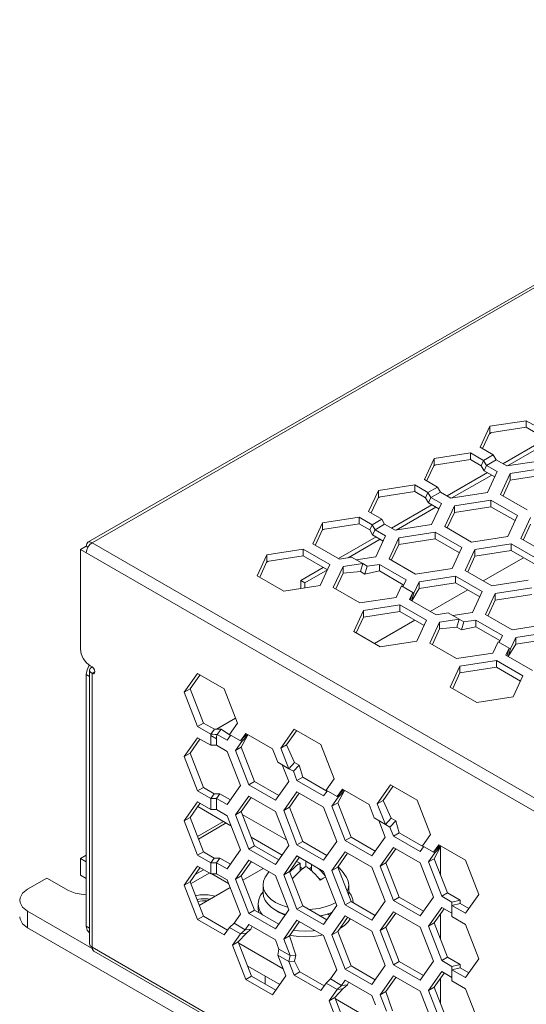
# Model space of a CAD drawing. Header units: inches. Extents: x -123 to 4816, y -2998 to 548.
# Tile 88 of 148: x 1430 to 1468, y -2550 to -2477. Entities that reach past the tile are written whole.
import ezdxf

# ---------------------------------------------------------------- set-up
doc = ezdxf.new("R2010")
doc.units = ezdxf.units.IN
doc.header["$MEASUREMENT"] = 0
doc.linetypes.add('HIDDEN', pattern=[9.525, 6.35, -3.175])
doc.layers.get('0').update_dxf_attribs({"lineweight": 0})

msp = doc.modelspace()

# ---------------------------------------------------------------- linework, layer by layer
at = {"color": 3, "linetype": 'Continuous'}
for p, q in [((1502.199, -2477.23), (1435.519, -2515.727)), ((1502.499, -2477.259), (1435.819, -2515.757)), ((1464.372, -2508.727), (1465.089, -2507.181)), ((1465.089, -2507.181), (1467.766, -2506.767)), ((1465.089, -2507.181), (1465.089, -2507.671)), ((1465.089, -2507.671), (1467.766, -2507.257)), ((1467.766, -2506.767), (1467.766, -2507.257)), ((1467.766, -2506.767), (1468.735, -2507.326)), ((1467.766, -2507.257), (1468.559, -2507.715)), ((1464.559, -2508.814), (1465.089, -2507.671)), ((1465.193, -2507.655), (1465.062, -2507.731)), ((1465.341, -2509.286), (1464.372, -2508.727)), ((1466.053, -2509.942), (1469.023, -2508.228)), ((1466.401, -2510.092), (1469.327, -2508.403)), ((1460.988, -2509.549), (1463.665, -2509.135)), ((1463.665, -2509.135), (1463.665, -2509.625)), ((1463.665, -2509.135), (1464.633, -2509.694)), ((1465.341, -2509.286), (1464.633, -2509.694)), ((1465.553, -2509.653), (1465.341, -2509.286)), ((1460.271, -2511.095), (1460.988, -2509.549)), ((1460.458, -2511.182), (1460.988, -2510.039)), ((1461.092, -2510.023), (1460.96, -2510.099)), ((1460.988, -2509.549), (1460.988, -2510.039)), ((1460.988, -2510.039), (1463.665, -2509.625)), ((1463.665, -2509.625), (1464.458, -2510.083)), ((1464.633, -2509.694), (1464.458, -2510.083)), ((1464.67, -2510.45), (1464.458, -2510.083)), ((1464.846, -2510.062), (1464.633, -2509.694)), ((1464.846, -2510.062), (1464.67, -2510.45)), ((1464.846, -2510.062), (1465.553, -2509.653)), ((1465.625, -2510.511), (1464.846, -2510.062)), ((1466.332, -2510.103), (1465.553, -2509.653)), ((1466.332, -2510.103), (1469.009, -2509.689)), ((1461.952, -2512.31), (1464.922, -2510.596)), ((1462.3, -2512.46), (1465.226, -2510.771)), ((1465.445, -2510.898), (1464.67, -2510.45)), ((1464.907, -2512.057), (1465.625, -2510.511)), ((1466.591, -2510.661), (1465.873, -2512.206)), ((1469.268, -2510.247), (1466.591, -2510.661)), ((1466.591, -2510.661), (1466.591, -2511.151)), ((1469.268, -2510.737), (1466.591, -2511.151)), ((1456.887, -2511.917), (1459.564, -2511.503)), ((1459.564, -2511.503), (1459.564, -2511.993)), ((1459.564, -2511.503), (1460.532, -2512.062)), ((1461.239, -2511.654), (1460.271, -2511.095)), ((1461.239, -2511.654), (1460.532, -2512.062)), ((1461.451, -2512.021), (1461.239, -2511.654)), ((1466.591, -2511.151), (1466.06, -2512.293)), ((1456.17, -2513.463), (1456.887, -2511.917)), ((1456.357, -2513.549), (1456.887, -2512.407)), ((1456.991, -2512.391), (1456.859, -2512.467)), ((1456.887, -2511.917), (1456.887, -2512.407)), ((1456.887, -2512.407), (1459.564, -2511.993)), ((1459.564, -2511.993), (1460.356, -2512.45)), ((1460.532, -2512.062), (1460.356, -2512.45)), ((1460.744, -2512.429), (1460.532, -2512.062)), ((1460.744, -2512.429), (1461.451, -2512.021)), ((1462.231, -2512.471), (1461.451, -2512.021)), ((1462.231, -2512.471), (1464.907, -2512.057)), ((1465.873, -2512.206), (1467.833, -2513.338)), ((1457.851, -2514.678), (1460.821, -2512.963)), ((1458.199, -2514.828), (1461.125, -2513.139)), ((1460.569, -2512.818), (1460.356, -2512.45)), ((1460.744, -2512.429), (1460.569, -2512.818)), ((1461.344, -2513.266), (1460.569, -2512.818)), ((1461.524, -2512.879), (1460.744, -2512.429)), ((1461.524, -2512.879), (1460.806, -2514.425)), ((1462.489, -2513.029), (1461.772, -2514.574)), ((1465.166, -2512.615), (1462.489, -2513.029)), ((1462.489, -2513.029), (1462.489, -2513.519)), ((1465.166, -2513.104), (1462.489, -2513.519)), ((1465.166, -2512.615), (1465.166, -2513.104)), ((1465.166, -2512.615), (1467.126, -2513.746)), ((1465.166, -2513.104), (1466.947, -2514.132)), ((1457.138, -2514.022), (1456.17, -2513.463)), ((1462.489, -2513.519), (1461.959, -2514.661)), ((1466.409, -2515.291), (1467.126, -2513.746)), ((1452.069, -2515.83), (1452.786, -2514.285)), ((1452.786, -2514.285), (1455.463, -2513.871)), ((1452.786, -2514.285), (1452.786, -2514.775)), ((1452.786, -2514.775), (1455.463, -2514.361)), ((1455.463, -2513.871), (1455.463, -2514.361)), ((1455.463, -2513.871), (1456.431, -2514.43)), ((1455.463, -2514.361), (1456.255, -2514.818)), ((1456.431, -2514.43), (1456.255, -2514.818)), ((1457.138, -2514.022), (1456.431, -2514.43)), ((1456.643, -2514.797), (1456.431, -2514.43)), ((1456.643, -2514.797), (1457.35, -2514.389)), ((1457.35, -2514.389), (1457.138, -2514.022)), ((1458.129, -2514.839), (1457.35, -2514.389)), ((1458.129, -2514.839), (1460.806, -2514.425)), ((1461.772, -2514.574), (1463.732, -2515.706)), ((1468.092, -2513.895), (1467.375, -2515.441)), ((1468.092, -2514.385), (1467.562, -2515.528)), ((1452.256, -2515.917), (1452.786, -2514.775)), ((1452.89, -2514.759), (1452.758, -2514.835)), ((1456.467, -2515.186), (1456.255, -2514.818)), ((1456.643, -2514.797), (1456.467, -2515.186)), ((1457.243, -2515.633), (1456.467, -2515.186)), ((1457.422, -2515.247), (1456.643, -2514.797)), ((1456.705, -2516.793), (1457.422, -2515.247)), ((1461.065, -2514.982), (1458.388, -2515.397)), ((1461.065, -2514.982), (1461.065, -2515.472)), ((1461.065, -2514.982), (1463.025, -2516.114)), ((1466.409, -2515.291), (1463.732, -2515.706)), ((1435.395, -2516.002), (1434.97, -2516.247)), ((1435.519, -2516.073), (1435.395, -2516.002)), ((1435.519, -2516.073), (1435.657, -2515.888)), ((1435.657, -2515.888), (1435.819, -2515.757)), ((1435.819, -2515.757), (1469.591, -2535.255)), ((1454.028, -2516.962), (1452.069, -2515.83)), ((1453.962, -2516.923), (1456.719, -2515.331)), ((1454.677, -2516.861), (1457.023, -2515.507)), ((1458.388, -2515.397), (1457.671, -2516.942)), ((1458.388, -2515.886), (1457.858, -2517.029)), ((1458.388, -2515.397), (1458.388, -2515.886)), ((1461.065, -2515.472), (1458.388, -2515.886)), ((1461.065, -2515.472), (1462.845, -2516.5)), ((1466.667, -2515.849), (1463.991, -2516.263)), ((1466.667, -2515.849), (1466.667, -2516.339)), ((1468.627, -2516.98), (1466.667, -2515.849)), ((1469.334, -2516.572), (1467.375, -2515.441)), ((1434.97, -2523.595), (1434.97, -2516.247)), ((1434.97, -2516.247), (1469.167, -2535.99)), ((1435.395, -2516.492), (1435.427, -2516.285)), ((1435.427, -2516.285), (1435.519, -2516.073)), ((1447.967, -2518.198), (1448.685, -2516.653)), ((1448.685, -2516.653), (1451.362, -2516.239)), ((1448.685, -2516.653), (1448.685, -2517.143)), ((1448.685, -2517.143), (1451.362, -2516.729)), ((1451.362, -2516.239), (1451.362, -2516.729)), ((1451.362, -2516.239), (1453.321, -2517.37)), ((1451.362, -2516.729), (1453.142, -2517.756)), ((1462.307, -2517.659), (1463.025, -2516.114)), ((1463.991, -2516.263), (1463.273, -2517.809)), ((1463.991, -2516.753), (1463.46, -2517.895)), ((1463.991, -2516.263), (1463.991, -2516.753)), ((1466.667, -2516.339), (1463.991, -2516.753)), ((1468.448, -2517.367), (1466.667, -2516.339)), ((1448.154, -2518.285), (1448.685, -2517.143)), ((1448.789, -2517.127), (1448.657, -2517.203)), ((1453.321, -2517.37), (1452.604, -2518.915)), ((1454.921, -2516.824), (1454.028, -2516.962)), ((1454.287, -2517.519), (1455.737, -2517.295)), ((1455.737, -2517.295), (1454.921, -2516.824)), ((1456.705, -2516.793), (1455.255, -2517.017)), ((1455.737, -2517.295), (1455.561, -2517.886)), ((1455.737, -2517.295), (1456.072, -2517.488)), ((1456.072, -2517.488), (1455.896, -2518.08)), ((1456.964, -2517.35), (1456.072, -2517.488)), ((1456.964, -2517.35), (1456.964, -2517.84)), ((1456.964, -2517.35), (1458.923, -2518.482)), ((1457.671, -2516.942), (1459.631, -2518.073)), ((1467.568, -2516.859), (1464.598, -2518.574)), ((1449.927, -2519.33), (1447.967, -2518.198)), ((1451.179, -2518.53), (1452.83, -2517.577)), ((1451.483, -2518.705), (1453.134, -2517.752)), ((1453.57, -2519.065), (1454.287, -2517.519)), ((1453.757, -2519.152), (1454.287, -2518.009)), ((1454.287, -2517.519), (1454.287, -2518.009)), ((1454.287, -2518.009), (1455.561, -2517.886)), ((1455.561, -2517.886), (1455.896, -2518.08)), ((1456.964, -2517.84), (1455.896, -2518.08)), ((1456.964, -2517.84), (1458.711, -2518.849)), ((1459.631, -2518.073), (1462.307, -2517.659)), ((1462.566, -2518.217), (1459.889, -2518.631)), ((1462.566, -2518.217), (1462.566, -2518.707)), ((1464.526, -2519.348), (1462.566, -2518.217)), ((1465.233, -2518.94), (1463.273, -2517.809)), ((1452.604, -2518.915), (1449.927, -2519.33)), ((1451.179, -2519.136), (1451.179, -2518.53)), ((1451.179, -2518.53), (1451.483, -2518.705)), ((1451.483, -2519.089), (1451.483, -2518.705)), ((1458.923, -2518.482), (1458.684, -2518.997)), ((1459.889, -2518.631), (1459.501, -2519.468)), ((1459.889, -2518.631), (1459.889, -2519.121)), ((1462.566, -2518.707), (1459.889, -2519.121)), ((1464.347, -2519.735), (1462.566, -2518.707)), ((1465.233, -2518.94), (1467.91, -2518.526)), ((1455.529, -2520.196), (1453.57, -2519.065)), ((1458.595, -2518.945), (1458.206, -2519.782)), ((1459.411, -2519.416), (1458.595, -2518.945)), ((1459.172, -2519.932), (1459.411, -2519.416)), ((1459.411, -2519.416), (1459.307, -2519.766)), ((1459.501, -2519.468), (1459.335, -2520.026)), ((1459.889, -2519.121), (1459.341, -2520.033)), ((1459.411, -2519.416), (1459.501, -2519.468)), ((1463.467, -2519.227), (1460.709, -2520.819)), ((1463.809, -2520.894), (1464.526, -2519.348)), ((1465.492, -2519.498), (1464.775, -2521.043)), ((1468.169, -2519.084), (1465.492, -2519.498)), ((1465.492, -2519.498), (1465.492, -2519.988)), ((1468.169, -2519.573), (1465.492, -2519.988)), ((1458.206, -2519.782), (1455.529, -2520.196)), ((1455.788, -2520.754), (1458.465, -2520.34)), ((1458.465, -2520.34), (1458.465, -2520.83)), ((1458.465, -2520.34), (1460.425, -2521.471)), ((1461.132, -2521.063), (1459.172, -2519.932)), ((1459.257, -2519.954), (1459.307, -2519.766)), ((1465.492, -2519.988), (1464.962, -2521.13)), ((1455.071, -2522.299), (1455.788, -2520.754)), ((1455.788, -2520.754), (1455.788, -2521.244)), ((1455.788, -2521.244), (1458.465, -2520.83)), ((1458.465, -2520.83), (1460.245, -2521.857)), ((1462.024, -2520.925), (1461.132, -2521.063)), ((1462.841, -2521.396), (1462.024, -2520.925)), ((1463.809, -2520.894), (1462.359, -2521.118)), ((1464.775, -2521.043), (1466.734, -2522.174)), ((1455.258, -2522.386), (1455.788, -2521.244)), ((1459.578, -2521.472), (1456.608, -2523.187)), ((1460.425, -2521.471), (1459.707, -2523.017)), ((1460.673, -2523.166), (1461.391, -2521.621)), ((1461.391, -2521.621), (1462.841, -2521.396)), ((1461.391, -2521.621), (1461.391, -2522.11)), ((1462.841, -2521.396), (1462.665, -2521.988)), ((1462.841, -2521.396), (1463.175, -2521.589)), ((1463.175, -2521.589), (1462.999, -2522.181)), ((1464.067, -2521.451), (1463.175, -2521.589)), ((1464.067, -2521.451), (1464.067, -2521.941)), ((1464.067, -2521.451), (1466.027, -2522.583)), ((1466.734, -2522.174), (1469.411, -2521.76)), ((1457.031, -2523.431), (1455.071, -2522.299)), ((1460.86, -2523.253), (1461.391, -2522.11)), ((1461.391, -2522.11), (1462.665, -2521.988)), ((1462.665, -2521.988), (1462.999, -2522.181)), ((1464.067, -2521.941), (1462.999, -2522.181)), ((1464.067, -2521.941), (1465.815, -2522.95)), ((1469.67, -2522.318), (1466.993, -2522.732)), ((1459.707, -2523.017), (1457.031, -2523.431)), ((1462.633, -2524.297), (1460.673, -2523.166)), ((1465.698, -2523.046), (1465.31, -2523.883)), ((1466.515, -2523.517), (1465.698, -2523.046)), ((1466.027, -2522.583), (1465.788, -2523.098)), ((1466.993, -2523.222), (1466.445, -2524.134)), ((1466.993, -2522.732), (1466.604, -2523.569)), ((1466.993, -2522.732), (1466.993, -2523.222)), ((1469.67, -2522.808), (1466.993, -2523.222)), ((1465.31, -2523.883), (1462.633, -2524.297)), ((1466.276, -2524.033), (1466.515, -2523.517)), ((1466.36, -2524.055), (1466.411, -2523.867)), ((1466.515, -2523.517), (1466.411, -2523.867)), ((1466.604, -2523.569), (1466.439, -2524.127)), ((1466.515, -2523.517), (1466.604, -2523.569)), ((1462.892, -2524.855), (1465.569, -2524.441)), ((1465.569, -2524.441), (1465.569, -2524.931)), ((1465.569, -2524.441), (1467.528, -2525.572)), ((1468.235, -2525.164), (1466.276, -2524.033)), ((1435.395, -2525.473), (1435.448, -2525.13)), ((1435.643, -2525.146), (1435.689, -2525.014)), ((1435.643, -2545.314), (1435.643, -2525.146)), ((1435.689, -2525.279), (1435.643, -2525.146)), ((1435.677, -2524.82), (1435.819, -2524.901)), ((1435.689, -2525.014), (1435.819, -2524.901)), ((1435.819, -2525.391), (1435.689, -2525.279)), ((1435.925, -2524.996), (1435.819, -2524.901)), ((1436.031, -2525.269), (1435.819, -2525.391)), ((1435.819, -2545.559), (1435.819, -2525.391)), ((1442.604, -2526.777), (1443.584, -2525.383)), ((1443.584, -2525.383), (1445.543, -2526.515)), ((1462.175, -2526.4), (1462.892, -2524.855)), ((1462.362, -2526.487), (1462.892, -2525.345)), ((1462.892, -2524.855), (1462.892, -2525.345)), ((1462.892, -2525.345), (1465.569, -2524.931)), ((1465.569, -2524.931), (1467.349, -2525.959)), ((1435.395, -2544.008), (1435.395, -2525.473)), ((1435.395, -2525.473), (1435.643, -2525.617)), ((1443.028, -2526.532), (1443.752, -2525.502)), ((1467.528, -2525.572), (1466.811, -2527.118)), ((1442.604, -2526.777), (1443.028, -2526.532)), ((1443.584, -2529.303), (1442.604, -2526.777)), ((1444.008, -2529.058), (1443.028, -2526.532)), ((1445.543, -2526.515), (1446.523, -2529.04)), ((1464.134, -2527.532), (1462.175, -2526.4)), ((1466.811, -2527.118), (1464.134, -2527.532)), ((1443.584, -2529.303), (1444.008, -2529.058)), ((1444.818, -2529.495), (1444.008, -2529.058)), ((1446.384, -2528.682), (1444.977, -2529.494)), ((1446.523, -2529.04), (1445.931, -2529.882)), ((1444.555, -2529.863), (1443.584, -2529.303)), ((1444.555, -2529.863), (1444.818, -2529.495)), ((1445.02, -2529.887), (1445.309, -2529.501)), ((1446.007, -2529.955), (1445.309, -2529.501)), ((1446.748, -2530.354), (1447.135, -2529.802)), ((1447.135, -2529.802), (1449.095, -2530.933)), ((1449.707, -2530.879), (1450.687, -2529.485)), ((1450.132, -2530.634), (1450.856, -2529.603)), ((1450.687, -2529.485), (1452.647, -2530.616)), ((1442.604, -2531.513), (1443.584, -2530.119)), ((1443.028, -2531.268), (1443.752, -2530.238)), ((1443.584, -2530.119), (1444.552, -2530.678)), ((1444.552, -2530.678), (1444.552, -2529.952)), ((1444.552, -2529.952), (1444.976, -2530.197)), ((1444.976, -2530.678), (1444.976, -2530.197)), ((1445.755, -2530.312), (1445.02, -2529.887)), ((1445.755, -2530.312), (1446.011, -2529.948)), ((1445.931, -2529.882), (1446.748, -2530.354)), ((1446.368, -2531.073), (1446.837, -2530.405)), ((1446.748, -2530.354), (1447.045, -2530.04)), ((1446.748, -2530.354), (1446.837, -2530.405)), ((1446.792, -2530.828), (1447.261, -2529.958)), ((1446.837, -2530.405), (1447.261, -2529.958)), ((1447.045, -2530.04), (1447.083, -2530.001)), ((1447.083, -2530.001), (1447.229, -2529.856)), ((1447.176, -2529.908), (1447.261, -2529.958)), ((1442.604, -2531.513), (1443.028, -2531.268)), ((1444.008, -2533.793), (1443.028, -2531.268)), ((1444.552, -2530.678), (1444.976, -2530.678)), ((1445.755, -2531.128), (1444.976, -2530.678)), ((1446.735, -2533.653), (1445.755, -2531.128)), ((1446.368, -2531.073), (1446.792, -2530.828)), ((1446.368, -2531.073), (1447.348, -2533.599)), ((1446.792, -2530.828), (1447.772, -2533.354)), ((1449.095, -2530.933), (1449.483, -2531.933)), ((1449.707, -2530.879), (1450.132, -2530.634)), ((1450.299, -2532.404), (1449.707, -2530.879)), ((1450.724, -2531.956), (1450.132, -2530.634)), ((1452.647, -2530.616), (1453.627, -2533.141)), ((1443.584, -2534.038), (1442.604, -2531.513)), ((1449.483, -2531.933), (1450.299, -2532.404)), ((1450.299, -2532.404), (1450.724, -2531.956)), ((1450.724, -2531.956), (1451.058, -2532.15)), ((1449.817, -2532.126), (1450.287, -2533.336)), ((1450.299, -2532.404), (1450.634, -2532.597)), ((1450.634, -2532.597), (1451.058, -2532.15)), ((1450.634, -2532.597), (1450.899, -2533.281)), ((1451.058, -2532.15), (1451.324, -2533.036)), ((1447.348, -2533.599), (1447.772, -2533.354)), ((1447.772, -2533.354), (1449.552, -2534.382)), ((1449.307, -2534.73), (1450.287, -2533.336)), ((1450.899, -2533.281), (1451.324, -2533.036)), ((1452.859, -2534.413), (1450.899, -2533.281)), ((1453.107, -2534.066), (1451.324, -2533.036)), ((1453.627, -2533.141), (1453.035, -2533.983)), ((1443.584, -2534.038), (1444.008, -2533.793)), ((1444.552, -2534.597), (1443.584, -2534.038)), ((1444.8, -2534.251), (1444.008, -2533.793)), ((1445.755, -2535.047), (1446.735, -2533.653)), ((1447.348, -2533.599), (1449.307, -2534.73)), ((1450.899, -2534.098), (1449.92, -2535.492)), ((1452.859, -2535.229), (1450.899, -2534.098)), ((1453.114, -2534.049), (1452.859, -2534.413)), ((1453.035, -2533.983), (1453.851, -2534.455)), ((1453.851, -2534.455), (1454.239, -2533.903)), ((1453.851, -2534.455), (1454.149, -2534.141)), ((1454.365, -2534.059), (1453.896, -2534.93)), ((1453.941, -2534.507), (1454.365, -2534.059)), ((1454.149, -2534.141), (1454.186, -2534.102)), ((1454.186, -2534.102), (1454.333, -2533.957)), ((1454.239, -2533.903), (1456.199, -2535.034)), ((1454.28, -2534.01), (1454.365, -2534.059)), ((1456.811, -2534.98), (1457.791, -2533.586)), ((1457.235, -2534.735), (1457.959, -2533.704)), ((1457.791, -2533.586), (1459.75, -2534.717)), ((1442.604, -2536.249), (1443.584, -2534.855)), ((1443.584, -2534.855), (1444.552, -2535.414)), ((1444.552, -2534.597), (1444.8, -2534.251)), ((1444.552, -2535.414), (1444.552, -2534.597)), ((1444.552, -2534.597), (1444.976, -2534.597)), ((1444.8, -2534.251), (1445.224, -2534.251)), ((1444.976, -2534.597), (1445.224, -2534.251)), ((1444.976, -2535.414), (1444.976, -2534.597)), ((1445.755, -2535.047), (1444.976, -2534.597)), ((1446, -2534.699), (1445.224, -2534.251)), ((1447.348, -2534.415), (1446.368, -2535.809)), ((1447.516, -2534.534), (1446.792, -2535.564)), ((1447.348, -2534.415), (1449.307, -2535.547)), ((1451.068, -2534.216), (1450.344, -2535.247)), ((1453.941, -2534.507), (1453.471, -2535.175)), ((1453.851, -2534.455), (1453.941, -2534.507)), ((1456.811, -2534.98), (1457.235, -2534.735)), ((1457.827, -2536.058), (1457.235, -2534.735)), ((1459.75, -2534.717), (1460.73, -2537.242)), ((1443.028, -2536.004), (1443.752, -2534.974)), ((1446.041, -2536.601), (1443.599, -2535.191)), ((1444.552, -2535.414), (1444.976, -2535.414)), ((1445.755, -2535.864), (1444.976, -2535.414)), ((1446.368, -2535.809), (1446.792, -2535.564)), ((1446.792, -2535.564), (1447.772, -2538.089)), ((1450.287, -2538.072), (1449.307, -2535.547)), ((1449.92, -2535.492), (1450.344, -2535.247)), ((1449.92, -2535.492), (1450.899, -2538.017)), ((1450.344, -2535.247), (1451.324, -2537.772)), ((1453.839, -2537.755), (1452.859, -2535.229)), ((1453.471, -2535.175), (1453.896, -2534.93)), ((1453.471, -2535.175), (1454.451, -2537.7)), ((1453.896, -2534.93), (1454.875, -2537.455)), ((1456.199, -2535.034), (1456.586, -2536.034)), ((1457.403, -2536.505), (1456.811, -2534.98)), ((1442.604, -2536.249), (1443.028, -2536.004)), ((1443.584, -2538.774), (1442.604, -2536.249)), ((1444.008, -2538.529), (1443.028, -2536.004)), ((1443.571, -2537.404), (1445.502, -2536.289)), ((1445.755, -2535.864), (1446.735, -2538.389)), ((1446.368, -2535.809), (1447.348, -2538.334)), ((1446.874, -2535.775), (1450.124, -2537.651)), ((1456.586, -2536.034), (1457.403, -2536.505)), ((1457.39, -2537.437), (1456.921, -2536.227)), ((1457.403, -2536.505), (1457.827, -2536.058)), ((1457.738, -2536.699), (1458.162, -2536.251)), ((1457.827, -2536.058), (1458.162, -2536.251)), ((1458.427, -2537.138), (1458.162, -2536.251)), ((1443.642, -2537.586), (1445.695, -2536.401)), ((1457.403, -2536.505), (1457.738, -2536.699)), ((1458.003, -2537.383), (1457.738, -2536.699)), ((1449.797, -2538.769), (1447.527, -2537.458)), ((1450.899, -2538.017), (1451.324, -2537.772)), ((1453.104, -2538.8), (1451.324, -2537.772)), ((1452.859, -2539.148), (1453.839, -2537.755)), ((1454.451, -2537.7), (1454.875, -2537.455)), ((1454.451, -2537.7), (1456.411, -2538.831)), ((1454.875, -2537.455), (1456.656, -2538.483)), ((1456.411, -2538.831), (1457.39, -2537.437)), ((1458.003, -2537.383), (1458.427, -2537.138)), ((1459.962, -2538.514), (1458.003, -2537.383)), ((1460.21, -2538.167), (1458.427, -2537.138)), ((1460.73, -2537.242), (1460.138, -2538.085)), ((1445.755, -2539.783), (1446.735, -2538.389)), ((1447.348, -2538.334), (1447.772, -2538.089)), ((1447.348, -2538.334), (1449.307, -2539.466)), ((1447.772, -2538.089), (1449.552, -2539.117)), ((1450.287, -2538.072), (1449.307, -2539.466)), ((1452.859, -2539.148), (1450.899, -2538.017)), ((1454.451, -2538.516), (1453.471, -2539.91)), ((1454.451, -2538.516), (1456.411, -2539.648)), ((1458.003, -2538.199), (1457.023, -2539.593)), ((1458.172, -2538.318), (1457.447, -2539.348)), ((1459.962, -2539.33), (1458.003, -2538.199)), ((1460.218, -2538.15), (1459.962, -2538.514)), ((1460.138, -2538.085), (1460.955, -2538.556)), ((1460.955, -2538.556), (1461.343, -2538.004)), ((1460.955, -2538.556), (1461.252, -2538.242)), ((1461.469, -2538.16), (1460.999, -2539.031)), ((1461.044, -2538.608), (1461.469, -2538.16)), ((1461.252, -2538.242), (1461.29, -2538.203)), ((1461.29, -2538.203), (1461.437, -2538.059)), ((1461.343, -2538.004), (1463.302, -2539.136)), ((1461.383, -2538.111), (1461.469, -2538.16)), ((1461.452, -2538.067), (1461.452, -2538.108)), ((1461.452, -2538.191), (1461.452, -2540.198)), ((1435.395, -2538.782), (1434.97, -2539.027)), ((1434.97, -2539.027), (1434.97, -2540.252)), ((1434.97, -2539.027), (1435.395, -2539.272)), ((1443.584, -2538.774), (1444.008, -2538.529)), ((1444.552, -2539.333), (1443.584, -2538.774)), ((1444.8, -2538.987), (1444.008, -2538.529)), ((1444.552, -2539.333), (1444.8, -2538.987)), ((1444.8, -2538.987), (1445.224, -2538.987)), ((1444.976, -2539.333), (1445.224, -2538.987)), ((1446, -2539.435), (1445.224, -2538.987)), ((1447.348, -2539.151), (1446.368, -2540.545)), ((1447.348, -2539.151), (1449.307, -2540.282)), ((1450.899, -2538.834), (1449.92, -2540.228)), ((1451.068, -2538.952), (1450.344, -2539.983)), ((1452.859, -2539.965), (1450.899, -2538.834)), ((1451.552, -2539.21), (1451.552, -2539.599)), ((1454.62, -2538.635), (1453.896, -2539.665)), ((1461.044, -2538.608), (1460.575, -2539.276)), ((1460.575, -2539.276), (1460.999, -2539.031)), ((1460.955, -2538.556), (1461.044, -2538.608)), ((1460.999, -2539.031), (1461.979, -2541.556)), ((1463.302, -2539.136), (1464.282, -2541.661)), ((1442.604, -2540.985), (1443.584, -2539.591)), ((1443.028, -2540.74), (1443.752, -2539.709)), ((1443.41, -2540.197), (1444.022, -2539.843)), ((1443.584, -2539.591), (1444.552, -2540.15)), ((1444.552, -2540.15), (1444.552, -2539.333)), ((1444.552, -2539.333), (1444.976, -2539.333)), ((1444.976, -2540.15), (1444.976, -2539.333)), ((1445.755, -2539.783), (1444.976, -2539.333)), ((1447.516, -2539.269), (1446.792, -2540.3)), ((1446.917, -2540.621), (1448.406, -2539.762)), ((1451.128, -2539.354), (1451.128, -2539.931)), ((1451.319, -2539.77), (1451.128, -2539.66)), ((1451.976, -2539.66), (1451.785, -2539.77)), ((1451.976, -2539.455), (1451.976, -2539.931)), ((1452.859, -2539.965), (1453.839, -2542.49)), ((1453.471, -2539.91), (1453.896, -2539.665)), ((1453.471, -2539.91), (1454.451, -2542.436)), ((1453.896, -2539.665), (1454.875, -2542.191)), ((1457.39, -2542.173), (1456.411, -2539.648)), ((1457.023, -2539.593), (1457.447, -2539.348)), ((1457.023, -2539.593), (1458.003, -2542.118)), ((1457.447, -2539.348), (1458.427, -2541.873)), ((1460.942, -2541.856), (1459.962, -2539.33)), ((1460.575, -2539.276), (1461.555, -2541.801)), ((1432.495, -2540.456), (1431.081, -2541.272)), ((1432.495, -2540.456), (1434.086, -2541.375)), ((1434.97, -2540.252), (1435.395, -2540.497)), ((1443.1, -2540.865), (1444.446, -2540.088)), ((1444.552, -2540.15), (1444.976, -2540.15)), ((1444.622, -2540.15), (1445.857, -2540.863)), ((1445.755, -2540.599), (1444.976, -2540.15)), ((1446.735, -2543.125), (1445.755, -2540.599)), ((1446.368, -2540.545), (1446.792, -2540.3)), ((1446.368, -2540.545), (1447.348, -2543.07)), ((1446.792, -2540.3), (1447.772, -2542.825)), ((1448.581, -2540.362), (1448.83, -2540.007)), ((1450.287, -2542.808), (1449.307, -2540.282)), ((1449.92, -2540.228), (1450.344, -2539.983)), ((1449.92, -2540.228), (1450.899, -2542.753)), ((1450.344, -2539.983), (1451.324, -2542.508)), ((1450.639, -2540.431), (1450.54, -2540.489)), ((1452.689, -2540.561), (1452.465, -2540.432)), ((1442.604, -2540.985), (1443.028, -2540.74)), ((1443.584, -2543.51), (1442.604, -2540.985)), ((1444.008, -2543.265), (1443.028, -2540.74)), ((1443.702, -2542.477), (1445.975, -2541.165)), ((1448.402, -2540.966), (1448.402, -2541.538)), ((1454.702, -2540.966), (1454.702, -2541.538)), ((1454.681, -2541.69), (1454.702, -2541.538)), ((1454.881, -2541.73), (1454.702, -2541.481)), ((1455.009, -2542.038), (1454.881, -2541.73)), ((1455.043, -2542.287), (1455.009, -2542.038)), ((1458.003, -2542.118), (1458.427, -2541.873)), ((1459.962, -2543.25), (1458.003, -2542.118)), ((1460.207, -2542.901), (1458.427, -2541.873)), ((1459.962, -2543.25), (1460.942, -2541.856)), ((1461.555, -2541.801), (1461.979, -2541.556)), ((1461.555, -2541.801), (1462.3, -2542.231)), ((1461.979, -2541.556), (1462.9, -2542.088)), ((1462.3, -2542.231), (1462.9, -2542.088)), ((1462.9, -2542.088), (1462.9, -2542.333)), ((1464.282, -2541.661), (1463.302, -2543.055)), ((1447.348, -2543.07), (1447.772, -2542.825)), ((1447.772, -2542.825), (1449.552, -2543.853)), ((1448.052, -2542.762), (1448.052, -2542.354)), ((1448.052, -2542.762), (1448.085, -2543.006)), ((1449.307, -2544.201), (1450.287, -2542.808)), ((1449.343, -2542.833), (1449.531, -2542.964)), ((1450.209, -2542.607), (1450.122, -2542.586)), ((1450.899, -2542.753), (1451.324, -2542.508)), ((1452.859, -2543.884), (1450.899, -2542.753)), ((1453.104, -2543.536), (1451.324, -2542.508)), ((1452.859, -2543.884), (1453.839, -2542.49)), ((1453.752, -2542.266), (1453.404, -2542.437)), ((1454.451, -2542.436), (1454.875, -2542.191)), ((1454.451, -2542.436), (1456.411, -2543.567)), ((1454.875, -2542.191), (1456.656, -2543.218)), ((1457.39, -2542.173), (1456.411, -2543.567)), ((1461.555, -2542.617), (1460.575, -2544.011)), ((1461.723, -2542.736), (1460.999, -2543.766)), ((1461.555, -2542.617), (1462.3, -2543.048)), ((1462.3, -2542.231), (1462.3, -2543.293)), ((1462.3, -2542.476), (1462.9, -2542.333)), ((1463.302, -2543.055), (1462.3, -2542.476)), ((1463.547, -2542.706), (1462.9, -2542.333)), ((1431.081, -2542.905), (1431.081, -2544.13)), ((1435.836, -2545.651), (1431.081, -2542.905)), ((1443.584, -2543.51), (1444.008, -2543.265)), ((1445.543, -2544.641), (1443.584, -2543.51)), ((1445.788, -2544.293), (1444.008, -2543.265)), ((1446.735, -2543.125), (1446.266, -2543.793)), ((1447.348, -2543.07), (1449.307, -2544.201)), ((1450.057, -2543.135), (1449.701, -2543.009)), ((1450.899, -2543.569), (1449.92, -2544.963)), ((1452.859, -2544.701), (1450.899, -2543.569)), ((1452.982, -2543.158), (1452.606, -2543.248)), ((1453.404, -2543.009), (1452.982, -2543.158)), ((1453.328, -2543.216), (1453.134, -2543.104)), ((1453.397, -2543.011), (1453.451, -2543.042)), ((1453.512, -2542.956), (1453.404, -2543.009)), ((1454.451, -2543.252), (1453.471, -2544.646)), ((1454.62, -2543.371), (1453.896, -2544.401)), ((1454.451, -2543.252), (1456.411, -2544.383)), ((1458.003, -2542.935), (1457.023, -2544.329)), ((1458.172, -2543.053), (1457.447, -2544.084)), ((1459.962, -2544.066), (1458.003, -2542.935)), ((1461.452, -2543.122), (1461.452, -2544.934)), ((1462.3, -2543.293), (1463.302, -2543.871)), ((1554.472, -2615.368), (1431.081, -2544.13)), ((1435.395, -2544.008), (1435.643, -2544.151)), ((1445.931, -2544.089), (1445.543, -2544.641)), ((1446.266, -2543.793), (1445.931, -2544.089)), ((1445.931, -2544.089), (1446.748, -2544.561)), ((1447.082, -2544.264), (1446.266, -2543.793)), ((1447.082, -2544.264), (1446.748, -2544.561)), ((1447.348, -2543.887), (1447.082, -2544.264)), ((1447.082, -2544.264), (1447.506, -2544.222)), ((1447.506, -2544.222), (1447.172, -2544.519)), ((1447.348, -2543.887), (1449.307, -2545.018)), ((1447.595, -2544.029), (1447.506, -2544.222)), ((1451.068, -2543.688), (1450.344, -2544.718)), ((1457.023, -2544.329), (1457.447, -2544.084)), ((1457.023, -2544.329), (1458.003, -2546.854)), ((1457.447, -2544.084), (1458.427, -2546.609)), ((1460.942, -2546.591), (1459.962, -2544.066)), ((1460.575, -2544.011), (1460.999, -2543.766)), ((1461.555, -2546.537), (1460.575, -2544.011)), ((1461.979, -2546.292), (1460.999, -2543.766)), ((1463.302, -2543.871), (1464.282, -2546.397)), ((1435.602, -2544.465), (1435.643, -2544.489)), ((1446.156, -2545.403), (1446.748, -2544.561)), ((1446.58, -2545.158), (1447.172, -2544.519)), ((1446.748, -2544.561), (1447.172, -2544.519)), ((1449.307, -2545.018), (1449.572, -2545.702)), ((1449.92, -2544.963), (1450.344, -2544.718)), ((1449.92, -2544.963), (1450.389, -2546.173)), ((1450.344, -2544.718), (1450.813, -2546.131)), ((1450.383, -2544.663), (1450.47, -2544.684)), ((1452.634, -2544.684), (1452.773, -2544.651)), ((1453.839, -2547.226), (1452.859, -2544.701)), ((1453.471, -2544.646), (1453.896, -2544.401)), ((1453.471, -2544.646), (1454.451, -2547.171)), ((1453.896, -2544.401), (1454.875, -2546.926)), ((1457.39, -2546.909), (1456.411, -2544.383)), ((1435.819, -2545.559), (1469.169, -2564.813)), ((1446.156, -2545.403), (1446.58, -2545.158)), ((1447.135, -2547.928), (1446.156, -2545.403)), ((1447.56, -2547.683), (1446.58, -2545.158)), ((1446.621, -2545.263), (1449.871, -2547.14)), ((1449.572, -2545.702), (1449.483, -2546.14)), ((1450.389, -2546.173), (1449.572, -2545.702)), ((1469.293, -2565.088), (1435.943, -2545.834)), ((1449.483, -2546.14), (1450.075, -2547.666)), ((1449.483, -2546.14), (1450.299, -2546.611)), ((1450.389, -2546.173), (1450.299, -2546.611)), ((1450.389, -2546.173), (1450.813, -2546.131)), ((1450.813, -2546.131), (1450.724, -2546.569)), ((1461.555, -2546.537), (1461.979, -2546.292)), ((1461.979, -2546.292), (1462.9, -2546.824)), ((1464.282, -2546.397), (1463.302, -2547.79)), ((1449.626, -2548.305), (1447.274, -2546.947)), ((1450.299, -2546.611), (1450.724, -2546.569)), ((1450.687, -2547.611), (1450.299, -2546.611)), ((1451.111, -2547.366), (1450.724, -2546.569)), ((1453.839, -2547.226), (1453.369, -2547.894)), ((1454.451, -2547.171), (1454.875, -2546.926)), ((1454.451, -2547.171), (1456.411, -2548.303)), ((1454.875, -2546.926), (1456.656, -2547.954)), ((1456.411, -2548.303), (1457.39, -2546.909)), ((1458.003, -2546.854), (1458.427, -2546.609)), ((1459.962, -2547.985), (1458.003, -2546.854)), ((1460.207, -2547.637), (1458.427, -2546.609)), ((1459.962, -2547.985), (1460.942, -2546.591)), ((1461.555, -2546.537), (1462.3, -2546.967)), ((1462.3, -2546.967), (1462.9, -2546.824)), ((1462.3, -2548.029), (1462.3, -2546.967)), ((1462.3, -2547.212), (1462.9, -2547.069)), ((1463.302, -2547.79), (1462.3, -2547.212)), ((1462.9, -2546.824), (1462.9, -2547.069)), ((1463.547, -2547.442), (1462.9, -2547.069)), ((1447.135, -2547.928), (1447.56, -2547.683)), ((1449.095, -2549.06), (1447.135, -2547.928)), ((1449.34, -2548.711), (1447.56, -2547.683)), ((1448.552, -2547.685), (1448.552, -2548.256)), ((1450.075, -2547.666), (1449.095, -2549.06)), ((1450.687, -2547.611), (1451.111, -2547.366)), ((1452.647, -2548.742), (1450.687, -2547.611)), ((1452.892, -2548.394), (1451.111, -2547.366)), ((1453.369, -2547.894), (1453.035, -2548.191)), ((1454.186, -2548.365), (1453.369, -2547.894)), ((1458.003, -2547.67), (1457.023, -2549.064)), ((1458.172, -2547.789), (1457.447, -2548.819)), ((1459.962, -2548.802), (1458.003, -2547.67)), ((1461.555, -2547.353), (1460.575, -2548.747)), ((1461.723, -2547.472), (1460.999, -2548.502)), ((1461.452, -2547.858), (1461.452, -2549.669)), ((1461.555, -2547.353), (1462.3, -2547.784)), ((1453.035, -2548.191), (1452.647, -2548.742)), ((1453.035, -2548.191), (1453.851, -2548.662)), ((1453.259, -2549.504), (1453.851, -2548.662)), ((1453.683, -2549.259), (1454.275, -2548.62)), ((1454.186, -2548.365), (1453.851, -2548.662)), ((1453.851, -2548.662), (1454.275, -2548.62)), ((1454.451, -2547.988), (1454.186, -2548.365)), ((1454.186, -2548.365), (1454.61, -2548.323)), ((1454.61, -2548.323), (1454.275, -2548.62)), ((1454.451, -2547.988), (1456.411, -2549.119)), ((1454.698, -2548.13), (1454.61, -2548.323)), ((1460.575, -2548.747), (1460.999, -2548.502)), ((1460.999, -2548.502), (1461.979, -2551.027)), ((1462.3, -2548.029), (1463.302, -2548.607)), ((1463.302, -2548.607), (1464.282, -2551.132)), ((1453.259, -2549.504), (1453.683, -2549.259)), ((1454.663, -2551.784), (1453.683, -2549.259)), ((1453.724, -2549.364), (1456.974, -2551.241)), ((1456.411, -2549.119), (1456.676, -2549.803)), ((1457.023, -2549.064), (1457.447, -2548.819)), ((1457.023, -2549.064), (1457.493, -2550.274)), ((1457.447, -2548.819), (1457.917, -2550.232)), ((1460.942, -2551.327), (1459.962, -2548.802)), ((1460.575, -2548.747), (1461.555, -2551.272)), ((1454.239, -2552.029), (1453.259, -2549.504))]:
    msp.add_line(p, q, dxfattribs=at)
for points in [[(1435.519, -2515.727), (1435.427, -2515.833), (1435.395, -2516.002)], [(1435.819, -2515.757), (1435.657, -2515.7), (1435.519, -2515.727)], [(1434.97, -2523.595), (1435.024, -2523.939), (1435.177, -2524.292)], [(1435.177, -2524.292), (1435.407, -2524.601), (1435.677, -2524.82)], [(1435.448, -2525.13), (1435.602, -2524.776), (1435.61, -2524.765)], [(1435.819, -2525.391), (1435.925, -2525.42), (1435.969, -2525.406)], [(1435.969, -2525.406), (1436.003, -2525.375), (1436.031, -2525.269), (1436.003, -2525.13), (1435.925, -2524.996)], [(1444.818, -2529.495), (1444.984, -2529.494), (1445.148, -2529.495), (1445.309, -2529.501)], [(1444.555, -2529.863), (1444.712, -2529.868), (1444.868, -2529.876), (1445.02, -2529.887)], [(1451.128, -2539.354), (1451.08, -2539.332), (1451.029, -2539.309), (1450.974, -2539.287), (1450.912, -2539.262), (1450.862, -2539.245)], [(1450.36, -2540.024), (1450.431, -2539.948), (1450.525, -2539.852)], [(1450.525, -2539.852), (1450.612, -2539.769), (1450.689, -2539.699), (1450.756, -2539.64), (1450.815, -2539.59), (1450.869, -2539.545), (1450.921, -2539.504), (1450.973, -2539.465), (1451.025, -2539.426), (1451.077, -2539.389), (1451.128, -2539.354)], [(1451.552, -2539.599), (1451.501, -2539.634), (1451.45, -2539.671), (1451.398, -2539.709), (1451.346, -2539.749), (1451.294, -2539.79), (1451.24, -2539.835), (1451.18, -2539.885), (1451.113, -2539.944), (1451.037, -2540.014), (1450.95, -2540.097), (1450.856, -2540.192), (1450.762, -2540.292), (1450.67, -2540.395), (1450.58, -2540.502), (1450.557, -2540.531)], [(1452.613, -2540.612), (1452.532, -2540.511), (1452.449, -2540.412), (1452.364, -2540.316), (1452.277, -2540.222), (1452.19, -2540.132), (1452.101, -2540.045), (1452.01, -2539.961), (1451.92, -2539.882), (1451.839, -2539.813), (1451.768, -2539.757), (1451.705, -2539.709), (1451.65, -2539.668), (1451.6, -2539.632), (1451.552, -2539.599)], [(1452.445, -2539.726), (1452.52, -2539.795), (1452.608, -2539.881), (1452.696, -2539.971)], [(1452.696, -2539.971), (1452.784, -2540.066), (1452.87, -2540.164)], [(1453.928, -2539.635), (1454.231, -2539.953), (1454.523, -2540.362)], [(1448.402, -2540.966), (1448.441, -2540.682), (1448.556, -2540.404), (1448.581, -2540.362)], [(1452.825, -2540.477), (1452.718, -2540.542), (1452.613, -2540.612)], [(1453.019, -2540.376), (1452.932, -2540.419), (1452.825, -2540.477)], [(1452.87, -2540.164), (1452.955, -2540.265), (1452.994, -2540.314)], [(1454.702, -2540.966), (1454.663, -2540.682), (1454.548, -2540.404), (1454.523, -2540.362)], [(1431.081, -2541.272), (1430.713, -2541.565), (1430.52, -2541.908), (1430.496, -2542.089)], [(1434.086, -2541.375), (1434.584, -2541.576), (1435.171, -2541.667), (1435.395, -2541.655)], [(1450.122, -2542.586), (1449.701, -2542.437), (1449.325, -2542.252), (1449.004, -2542.035), (1448.745, -2541.792), (1448.556, -2541.528), (1448.441, -2541.251), (1448.402, -2540.966)], [(1454.584, -2541.44), (1454.663, -2541.251), (1454.702, -2540.966)], [(1430.496, -2542.089), (1430.52, -2542.27), (1430.713, -2542.613), (1431.081, -2542.905)], [(1444.877, -2541.799), (1444.369, -2541.704), (1443.744, -2541.704), (1443.425, -2541.763)], [(1443.587, -2542.181), (1443.948, -2542.125), (1444.283, -2542.142)], [(1448.402, -2541.481), (1448.223, -2541.73), (1448.095, -2542.038), (1448.052, -2542.354)], [(1449.701, -2543.009), (1449.325, -2542.824), (1449.004, -2542.607), (1448.745, -2542.363), (1448.556, -2542.1), (1448.441, -2541.822), (1448.402, -2541.538)], [(1448.052, -2542.354), (1448.095, -2542.67), (1448.223, -2542.979), (1448.355, -2543.162)], [(1453.404, -2542.437), (1452.982, -2542.586), (1452.525, -2542.696), (1452.045, -2542.762), (1451.785, -2542.774)], [(1431.081, -2544.13), (1430.713, -2543.838), (1430.52, -2543.494), (1430.496, -2543.314)], [(1449.531, -2542.964), (1449.856, -2543.127), (1450.022, -2543.185)], [(1452.631, -2543.263), (1452.781, -2543.224), (1452.91, -2543.175)], [(1454.058, -2544.17), (1454.384, -2543.95), (1454.671, -2543.68), (1454.823, -2543.467)], [(1435.602, -2544.465), (1435.448, -2544.289), (1435.395, -2544.008)], [(1450.638, -2544.299), (1451.005, -2544.35), (1451.552, -2544.375), (1452.1, -2544.35), (1452.222, -2544.333)], [(1450.47, -2544.684), (1451.005, -2544.758), (1451.552, -2544.783), (1452.1, -2544.758), (1452.634, -2544.684)], [(1435.643, -2545.314), (1435.689, -2545.447), (1435.819, -2545.559)], [(1435.943, -2545.834), (1435.851, -2545.728), (1435.819, -2545.559)]]:
    msp.add_lwpolyline(points, dxfattribs=at)
at = {"color": 3, "linetype": 'HIDDEN'}
msp.add_lwpolyline([(1443.53, -2542.033), (1443.685, -2542.005), (1443.844, -2541.987), (1444.011, -2541.979), (1444.173, -2541.981), (1444.339, -2541.994), (1444.5, -2542.017)], dxfattribs=at)
at = {"color": 3, "linetype": 'Continuous'}
for centre, start_param in [((1446.052, -2531.684), 0.462243), ((1446.476, -2531.929), 0.280746)]:
    msp.add_ellipse(centre, major_axis=(-1.299, 2.25), ratio=0.333337, start_param=start_param, end_param=0.523603, dxfattribs=at)

doc.saveas('drawing.dxf')
